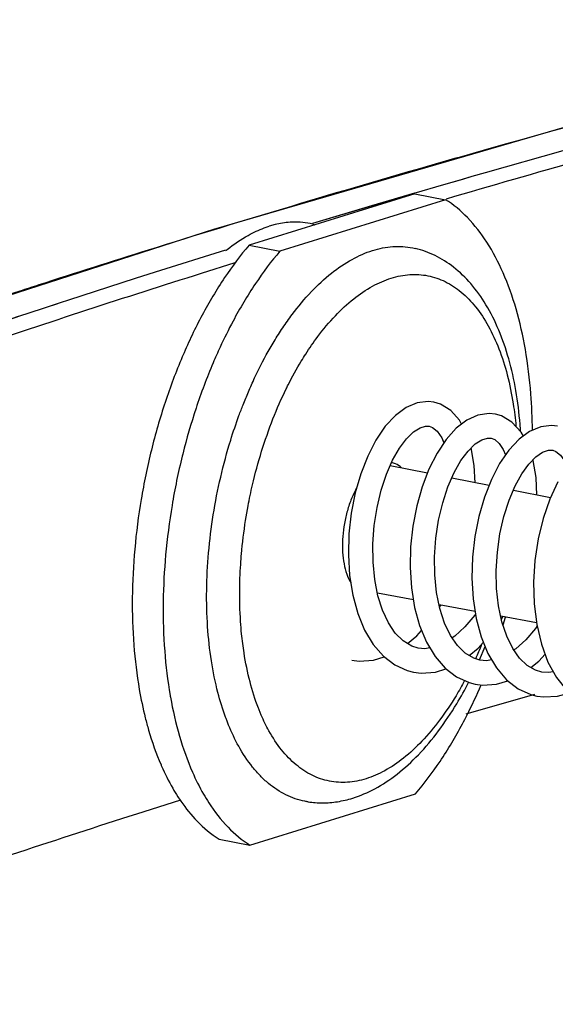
# Paper-space layout 'Layout1' of a CAD drawing. Header units: inches. Extents: x 29 to 351, y 58 to 234.
# Tile 44 of 104: x 34.51 to 35.373, y 185.308 to 186.894. Entities that reach past the tile are written whole.
import ezdxf

# ---------------------------------------------------------------- set-up
doc = ezdxf.new("R2010")
doc.units = ezdxf.units.IN
doc.header["$LTSCALE"] = 1.1
doc.header["$MEASUREMENT"] = 0
doc.layers.get('0').update_dxf_attribs({"linetype": 'CONTINUOUS'})
doc.layers.add('7_ALL_FEATURES', color=7, linetype='CONTINUOUS')

psp = doc.layouts.get("Layout1")

# ---------------------------------------------------------------- linework, layer by layer
at = {"color": 7, "linetype": 'Continuous'}
for p, q in [((35.14613977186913, 186.6141113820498), (34.87934020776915, 186.5311790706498)), ((35.14613977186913, 186.6141113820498), (35.19585722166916, 186.6044683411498)), ((35.19585722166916, 186.6044683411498), (34.92905765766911, 186.5215360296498)), ((34.87934020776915, 186.5311790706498), (34.92905765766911, 186.5215360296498)), ((34.7727401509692, 186.3536818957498), (34.77161098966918, 186.3510335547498)), ((34.74095611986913, 185.9568484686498), (34.74091413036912, 185.9532675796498)), ((35.28884365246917, 185.9195250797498), (35.2925732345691, 185.9318487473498)), ((34.88078298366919, 185.5645163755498), (35.14758254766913, 185.6474486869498)), ((34.83106553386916, 185.5741594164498), (34.88078298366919, 185.5645163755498))]:
    psp.add_line(p, q, dxfattribs=at)
for points, start_tangent, end_tangent in [([(35.3357393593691, 186.2326451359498), (35.3332721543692, 186.2916736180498), (35.32444282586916, 186.3631518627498), (35.3094289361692, 186.4286068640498), (35.2885550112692, 186.4866238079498), (35.26227224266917, 186.5359486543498), (35.23114873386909, 186.5755152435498), (35.19585722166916, 186.6044683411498)], (-0.008358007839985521, 0.9999650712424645), (-0.8458113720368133, 0.5334820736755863)), ([(34.87934020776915, 186.5311790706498), (34.83995687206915, 186.4790139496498), (34.80378652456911, 186.4185296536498), (34.7727401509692, 186.3536818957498)], (-0.6498657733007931, -0.7600489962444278), (-0.393668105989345, -0.9192526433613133)), ([(34.92905765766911, 186.5215360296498), (34.88967432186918, 186.4693709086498), (34.85350397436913, 186.4088866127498), (34.8326347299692, 186.3669061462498)], (-0.6498657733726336, -0.760048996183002), (-0.4196785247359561, -0.9076728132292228)), ([(34.8326347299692, 186.3669061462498), (34.82132843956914, 186.3413905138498), (34.7938431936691, 186.2683415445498), (34.77246542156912, 186.1946267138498)], (-0.4196785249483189, -0.9076728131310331), (-0.2430088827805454, -0.9700240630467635)), ([(34.77161098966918, 186.3510335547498), (34.74412574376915, 186.2779845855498), (34.72192488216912, 186.2009617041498), (34.70548827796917, 186.1216297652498), (34.69517120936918, 186.0417035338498), (34.69119668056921, 185.9629106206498), (34.69365060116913, 185.8869541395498), (34.70247992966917, 185.8154758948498), (34.71211118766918, 185.7699077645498)], (-0.3907424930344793, -0.9205000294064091), (0.2437568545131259, -0.9698363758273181)), ([(34.77246542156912, 186.1946267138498), (34.77164233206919, 186.1913186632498), (34.75520572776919, 186.1119867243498), (34.74488865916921, 186.0320604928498), (34.74095611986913, 185.9568484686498)], (-0.243008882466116, -0.9700240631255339), (-0.01361454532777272, -0.9999073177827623)), ([(34.74091413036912, 185.9532675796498), (34.7433680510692, 185.8773110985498), (34.75219737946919, 185.8058328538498), (34.75269282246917, 185.8030219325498)], (-0.009833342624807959, -0.9999516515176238), (0.1756411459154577, -0.9844542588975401)), ([(35.23018696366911, 185.7736146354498), (35.2532750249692, 185.8228340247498)], (0.4539845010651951, 0.891009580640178), (0.3960137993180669, 0.9182445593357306)), ([(34.75269282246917, 185.8030219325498), (34.76721126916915, 185.7403778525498), (34.78808519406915, 185.6823609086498), (34.80590602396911, 185.6469220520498)], (0.1756411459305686, -0.9844542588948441), (0.49857493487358, -0.866846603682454)), ([(35.14758254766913, 185.6474486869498), (35.18696588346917, 185.6996138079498), (35.2231362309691, 185.7600981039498), (35.23018696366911, 185.7736146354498)], (0.6498657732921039, 0.7600489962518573), (0.4539845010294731, 0.8910095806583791)), ([(34.71211118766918, 185.7699077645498), (34.71749381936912, 185.7500208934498), (34.73752375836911, 185.6939383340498)], (0.2437568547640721, -0.9698363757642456), (0.3975718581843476, -0.9175710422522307)), ([(34.73752375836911, 185.6939383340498), (34.7383677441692, 185.6920039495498), (34.75632813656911, 185.6563226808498)], (0.3975718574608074, -0.9175710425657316), (0.499310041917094, -0.8664233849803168)), ([(34.75632813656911, 185.6563226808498), (34.76465051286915, 185.6426791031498), (34.76962315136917, 185.6352261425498)], (0.499310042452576, -0.8664233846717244), (0.5677224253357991, -0.8232200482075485)), ([(34.80590602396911, 185.6469220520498), (34.81436796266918, 185.6330360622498), (34.84549147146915, 185.5934694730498), (34.88078298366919, 185.5645163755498)], (0.4985749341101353, -0.8668466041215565), (0.8458113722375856, -0.533482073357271)), ([(34.76962315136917, 185.6352261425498), (34.79577402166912, 185.6031125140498), (34.83106553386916, 185.5741594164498)], (0.5677224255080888, -0.8232200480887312), (0.845811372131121, -0.5334820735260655))]:
    psp.add_spline(points, degree=3, dxfattribs=dict(at, start_tangent=start_tangent, end_tangent=end_tangent))
at = {"layer": '7_ALL_FEATURES', "color": 7, "linetype": 'Continuous'}
for p, q in [((35.38467459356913, 186.6832550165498), (35.2596579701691, 186.6477670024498)), ((35.38456450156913, 186.6832339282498), (35.25966330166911, 186.6477721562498)), ((35.2596579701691, 186.6477670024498), (35.2381500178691, 186.6415816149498)), ((35.25966330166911, 186.6477721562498), (35.23817943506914, 186.6415927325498)), ((35.18897288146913, 186.6273494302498), (35.14857977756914, 186.6155625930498)), ((35.18898215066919, 186.6273515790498), (35.1486548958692, 186.6155855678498)), ((35.21336195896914, 186.6344248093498), (35.18897288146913, 186.6273494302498)), ((35.22287182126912, 186.6371733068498), (35.18898215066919, 186.6273515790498)), ((35.2228667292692, 186.6371738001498), (35.21336195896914, 186.6344248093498)), ((35.23817943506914, 186.6415927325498), (35.2228667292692, 186.6371738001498)), ((35.2381500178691, 186.6415816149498), (35.22287182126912, 186.6371733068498)), ((35.1459372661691, 186.6147895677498), (35.07218724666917, 186.5930369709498)), ((35.14593678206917, 186.6147883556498), (35.07651144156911, 186.5943173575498)), ((35.14857977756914, 186.6155625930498), (35.14593678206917, 186.6147883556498)), ((35.1486548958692, 186.6155855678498), (35.1459372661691, 186.6147895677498)), ((35.07218724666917, 186.5930369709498), (34.98151890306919, 186.5658881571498)), ((35.07651144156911, 186.5943173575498), (34.98152171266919, 186.5658844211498)), ((34.92126551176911, 186.5642938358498), (34.91177869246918, 186.5616712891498)), ((34.98180347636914, 186.5649473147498), (34.98530812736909, 186.5641182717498)), ((34.82214188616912, 186.5566037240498), (34.26208446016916, 186.3754668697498)), ((34.90381977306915, 186.5589696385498), (34.91177869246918, 186.5616712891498)), ((34.84125423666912, 186.5229741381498), (34.72831784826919, 186.4875890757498)), ((34.8415867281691, 186.5230803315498), (34.72832768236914, 186.4875912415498)), ((35.14728633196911, 186.5258015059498), (35.1472940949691, 186.5257996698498)), ((34.72831784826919, 186.4875890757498), (34.6957659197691, 186.4772465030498)), ((34.72832768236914, 186.4875912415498), (34.69584230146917, 186.4772683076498)), ((34.69584230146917, 186.4772683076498), (34.58849382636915, 186.4426858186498)), ((34.6957659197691, 186.4772465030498), (34.5884953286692, 186.4426952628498)), ((34.57510367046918, 186.4383205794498), (34.55267884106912, 186.4309839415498)), ((34.57510739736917, 186.4383316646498), (34.56903602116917, 186.4363489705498)), ((34.58849382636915, 186.4426858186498), (34.57510367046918, 186.4383205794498)), ((34.5884953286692, 186.4426952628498), (34.57510739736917, 186.4383316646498)), ((34.55266888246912, 186.4309921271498), (34.52155753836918, 186.4207613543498)), ((34.55267884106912, 186.4309839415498), (34.52157230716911, 186.4207524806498)), ((34.56903602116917, 186.4363489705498), (34.55266888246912, 186.4309921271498)), ((34.88832495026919, 186.3174206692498), (34.89551963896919, 186.3322817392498)), ((35.18790846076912, 186.2748684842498), (35.17687987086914, 186.2781883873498)), ((35.28610720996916, 186.2560791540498), (35.27632582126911, 186.2589001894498)), ((35.16361055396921, 186.2397000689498), (35.16964386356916, 186.2394878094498)), ((35.26340655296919, 186.2204547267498), (35.26908324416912, 186.2202008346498)), ((35.36179216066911, 186.2010330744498), (35.36853390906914, 186.2009116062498)), ((35.07043595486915, 186.1915056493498), (35.05927702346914, 186.1628741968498)), ((35.16658109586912, 186.1639108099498), (35.10673790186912, 186.1758973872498)), ((35.26585068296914, 186.1440271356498), (35.20590993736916, 186.1560332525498)), ((35.36482157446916, 186.1242032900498), (35.3050618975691, 186.1361731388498)), ((34.87375425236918, 186.0878467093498), (34.87778298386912, 186.1111197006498)), ((35.14399421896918, 185.9598043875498), (35.08609229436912, 185.9706684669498)), ((35.24331102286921, 185.9411696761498), (35.1854517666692, 185.9520257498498)), ((35.34237626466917, 185.9225821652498), (35.28479698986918, 185.9333857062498)), ((35.15185367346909, 185.8820048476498), (35.14147688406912, 185.8851555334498)), ((35.1625251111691, 185.8810945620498), (35.1516245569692, 185.8820492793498)), ((35.17058250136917, 185.8823723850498), (35.1625251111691, 185.8810945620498)), ((35.2503142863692, 185.8631355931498), (35.25950394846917, 185.8849081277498)), ((35.25128006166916, 185.8627204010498), (35.2412259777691, 185.8657382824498)), ((35.26179173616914, 185.8618058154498), (35.25106652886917, 185.8627618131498)), ((35.27004870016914, 185.8630678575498), (35.26179173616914, 185.8618058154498)), ((35.13416881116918, 185.8459487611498), (35.14425414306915, 185.8433749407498)), ((35.3507047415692, 185.8434362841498), (35.34087292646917, 185.8463649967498)), ((35.36138294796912, 185.8425221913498), (35.35049446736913, 185.8434770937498)), ((35.36948482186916, 185.8438055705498), (35.36138294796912, 185.8425221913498)), ((34.84222764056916, 185.7686994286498), (34.84140130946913, 185.7709369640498)), ((34.89891773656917, 185.7741696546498), (34.89544184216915, 185.7825577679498)), ((34.84395396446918, 185.7641586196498), (34.84222764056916, 185.7686994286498)), ((34.84645038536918, 185.7578895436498), (34.84395396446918, 185.7641586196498))]:
    psp.add_line(p, q, dxfattribs=at)
at = {"layer": '7_ALL_FEATURES', "color": 3, "linetype": 'Continuous'}
for p, q in [((34.85639270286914, 186.5025799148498), (34.80222090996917, 186.4855881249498)), ((35.22902940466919, 185.7761787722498), (35.33940513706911, 185.8077546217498))]:
    psp.add_line(p, q, dxfattribs=at)
at = {"layer": '7_ALL_FEATURES', "color": 7, "linetype": 'Continuous'}
for points in [[(36.04931519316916, 186.8944020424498), (35.42034787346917, 186.7302009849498), (34.82214188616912, 186.5566037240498)], [(35.1770475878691, 186.2781559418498), (35.16763127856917, 186.2791779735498), (35.15019430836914, 186.2770257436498), (35.13241377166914, 186.2695763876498), (35.11515129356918, 186.2569536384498), (35.09875160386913, 186.2393401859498), (35.08367581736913, 186.2172258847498), (35.07043595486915, 186.1915056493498)], [(35.22174380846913, 186.2428846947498), (35.21821410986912, 186.2493547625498), (35.20421399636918, 186.2648551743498), (35.18790846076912, 186.2748684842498)], [(35.23008952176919, 186.2492563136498), (35.21294553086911, 186.2361675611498), (35.19685665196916, 186.2183529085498)], [(35.2765002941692, 186.2588663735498), (35.26613809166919, 186.2599070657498), (35.24807398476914, 186.2573011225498), (35.23008952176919, 186.2492563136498)], [(35.32114665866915, 186.2236021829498), (35.31761687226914, 186.2301146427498), (35.30284225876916, 186.2462363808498), (35.28610720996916, 186.2560791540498)], [(35.10064662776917, 186.1620547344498), (35.1106407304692, 186.1847667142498), (35.1216372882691, 186.2039911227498), (35.1331103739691, 186.2192715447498), (35.1444202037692, 186.2302934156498), (35.15477613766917, 186.2369708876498), (35.16361055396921, 186.2397000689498)], [(35.16962717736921, 186.2394414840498), (35.17493034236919, 186.2375313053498), (35.18224184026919, 186.2315875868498), (35.18958831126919, 186.2210482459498), (35.19314486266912, 186.2127841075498)], [(35.33132996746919, 186.2310307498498), (35.31415737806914, 186.2185036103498), (35.29792584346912, 186.2011512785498)], [(35.37591681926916, 186.2395838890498), (35.36656101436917, 186.2406043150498), (35.3491100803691, 186.2384659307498), (35.33132996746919, 186.2310307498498)], [(35.19685665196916, 186.2183529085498), (35.18210564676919, 186.1962219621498), (35.16909179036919, 186.1704666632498)], [(35.23212299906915, 186.1994988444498), (35.24370646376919, 186.2108873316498), (35.25448608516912, 186.2178146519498), (35.26340655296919, 186.2204547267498)], [(35.26906412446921, 186.2201505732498), (35.27496086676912, 186.2179074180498), (35.28208110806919, 186.2118521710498), (35.28891016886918, 186.2019677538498), (35.29263492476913, 186.1934430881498)], [(35.19976668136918, 186.1419463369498), (35.20971835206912, 186.1647662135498), (35.22063306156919, 186.1840303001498), (35.23212299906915, 186.1994988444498)], [(35.24348356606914, 186.1485072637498), (35.24208079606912, 186.1763924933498), (35.23728169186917, 186.2044940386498), (35.23726278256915, 186.2045521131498)], [(35.29792584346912, 186.2011512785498), (35.28294123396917, 186.1793206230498), (35.26964240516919, 186.1536814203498)], [(35.33014800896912, 186.1785477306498), (35.34134808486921, 186.1901013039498), (35.35218439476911, 186.1976652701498), (35.36179216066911, 186.2010330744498)], [(35.36851607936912, 186.2008616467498), (35.37371043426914, 186.1990078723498), (35.3812632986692, 186.1928484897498), (35.38904948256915, 186.1813741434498), (35.39183322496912, 186.1745118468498)], [(35.34294533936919, 186.1285850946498), (35.34156018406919, 186.1566883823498), (35.33689202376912, 186.1844776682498), (35.33664464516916, 186.1852494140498)], [(35.16909179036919, 186.1704666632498), (35.15813118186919, 186.1418466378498), (35.14943496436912, 186.1110060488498), (35.14320032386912, 186.0786066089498), (35.13960447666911, 186.0453315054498), (35.13879871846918, 186.0118960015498), (35.14089414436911, 185.9790828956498)], [(35.29827044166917, 186.1201822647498), (35.3081346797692, 186.1434081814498), (35.31896505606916, 186.1630180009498), (35.33014800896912, 186.1785477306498)], [(35.05927702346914, 186.1628741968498), (35.0503932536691, 186.1319401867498), (35.04399063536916, 186.0993754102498), (35.04025732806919, 186.0659075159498), (35.03934467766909, 186.0322736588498), (35.0413678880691, 185.9992037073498)], [(35.08691997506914, 185.9664914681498), (35.08174828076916, 185.9925910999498), (35.07897866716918, 186.0206712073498), (35.07869468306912, 186.0499450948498), (35.08088108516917, 186.0795747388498), (35.08542456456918, 186.1086994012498), (35.09211379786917, 186.1364608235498), (35.10064662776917, 186.1620547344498)], [(35.26964240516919, 186.1536814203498), (35.25841214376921, 186.1250875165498), (35.24947036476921, 186.0942242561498), (35.24300562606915, 186.0617400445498), (35.2391961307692, 186.0283091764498), (35.23820012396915, 185.9946696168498), (35.24013624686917, 185.9615815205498)], [(35.18675535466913, 185.9456522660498), (35.18141061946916, 185.9717836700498), (35.17849550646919, 185.9999078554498), (35.17808561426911, 186.0292160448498), (35.18016069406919, 186.0589142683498), (35.1846153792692, 186.0881689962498), (35.19125300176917, 186.1161346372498), (35.19976668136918, 186.1419463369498)], [(35.37680355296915, 186.1501397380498), (35.36386942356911, 186.1221422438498), (35.35322005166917, 186.0911018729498), (35.34516182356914, 186.0578968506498), (35.33992323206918, 186.0233796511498), (35.33767745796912, 185.9883403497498), (35.3385681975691, 185.9535752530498)], [(35.28671729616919, 185.9243874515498), (35.28119474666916, 185.9502652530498), (35.27808316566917, 185.9781424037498), (35.27745412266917, 186.0072334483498), (35.27928926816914, 186.0367682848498), (35.28349733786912, 186.0659732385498), (35.28991624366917, 186.0940708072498), (35.29827044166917, 186.1201822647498)], [(35.0413678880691, 185.9992037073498), (35.04640974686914, 185.9674244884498), (35.0544858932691, 185.9377684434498), (35.06550113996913, 185.9110895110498)], [(35.14089414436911, 185.9790828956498), (35.1459478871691, 185.9476550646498), (35.15399622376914, 185.9182596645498), (35.16506425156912, 185.8915466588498)], [(35.11483365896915, 185.9062286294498), (35.10373899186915, 185.9227814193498), (35.09433225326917, 185.9430253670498), (35.08691997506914, 185.9664914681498)], [(35.24013624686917, 185.9615815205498), (35.24507885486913, 185.9298036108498), (35.25303819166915, 185.9001416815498), (35.26395426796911, 185.8733586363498)], [(35.18625062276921, 185.9481199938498), (35.18848244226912, 185.9513292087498), (35.18854595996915, 185.9514451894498)], [(35.21482350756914, 185.8862646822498), (35.20375341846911, 185.9024673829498), (35.19431321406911, 185.9223396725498), (35.18675535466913, 185.9456522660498)], [(35.3385681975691, 185.9535752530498), (35.34270282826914, 185.9199243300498), (35.35013937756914, 185.8882408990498), (35.36083477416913, 185.8594712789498)], [(35.24395595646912, 185.9370231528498), (35.24285345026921, 185.9353491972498), (35.22711400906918, 185.9164278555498), (35.21084634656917, 185.9013655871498), (35.20649996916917, 185.8984474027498)], [(35.28576255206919, 185.9288612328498), (35.2873345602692, 185.9311016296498), (35.28823826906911, 185.9327400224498)], [(35.31512390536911, 185.8659460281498), (35.3040901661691, 185.8816225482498), (35.29446014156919, 185.9012787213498), (35.28671729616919, 185.9243874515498)], [(35.34322760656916, 185.9176885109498), (35.34066862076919, 185.9138974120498), (35.32500287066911, 185.8955237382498), (35.30899974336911, 185.8810716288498), (35.30590441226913, 185.8790449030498)], [(35.06550113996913, 185.9110895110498), (35.07929707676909, 185.8880561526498), (35.09565323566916, 185.8692057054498)], [(35.14147688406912, 185.8851555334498), (35.12741928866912, 185.8936064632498), (35.11483365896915, 185.9062286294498)], [(35.13441261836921, 185.8894023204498), (35.14962588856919, 185.9020392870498), (35.15721086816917, 185.9105010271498)], [(35.16506425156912, 185.8915466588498), (35.17892646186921, 185.8685002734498), (35.19527439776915, 185.8497437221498)], [(35.2412259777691, 185.8657382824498), (35.22732710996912, 185.8739475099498), (35.21482350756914, 185.8862646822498)], [(35.2338151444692, 185.8701154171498), (35.2481918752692, 185.8819149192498), (35.25665871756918, 185.8912585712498)], [(35.04476696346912, 185.8626711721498), (35.05674457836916, 185.8611747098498), (35.08002203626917, 185.8627615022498), (35.09706042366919, 185.8681297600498)], [(35.09565323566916, 185.8692057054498), (35.11419569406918, 185.8550280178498), (35.13416881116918, 185.8459487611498)], [(35.26395426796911, 185.8733586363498), (35.27774000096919, 185.8500806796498), (35.29419407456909, 185.8309460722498)], [(35.34087292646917, 185.8463649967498), (35.32733644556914, 185.8542174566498), (35.31512390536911, 185.8659460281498)], [(35.33318392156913, 185.8508253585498), (35.3459868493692, 185.8610738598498), (35.35615771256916, 185.8720521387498)], [(35.36083477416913, 185.8594712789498), (35.37463681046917, 185.8344750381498), (35.39131618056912, 185.8139260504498)], [(35.14420167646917, 185.8433851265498), (35.15631945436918, 185.8418807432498), (35.17937919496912, 185.8434606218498), (35.19650050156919, 185.8488095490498)], [(35.19527439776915, 185.8497437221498), (35.21373059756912, 185.8356818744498), (35.23361495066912, 185.8266591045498), (35.24368849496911, 185.8240889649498)], [(35.24364145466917, 185.8240980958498), (35.25558326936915, 185.8226043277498), (35.27809433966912, 185.8240405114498), (35.29610518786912, 185.8294755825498)], [(35.29419407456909, 185.8309460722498), (35.31288402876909, 185.8165652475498), (35.33300278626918, 185.8073880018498), (35.3431250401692, 185.8048025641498)], [(35.34308588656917, 185.8048101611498), (35.35422123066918, 185.8033675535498), (35.3764349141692, 185.8045609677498), (35.39591472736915, 185.8102059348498)]]:
    psp.add_lwpolyline(points, dxfattribs=at)
for points, start_tangent, end_tangent in [([(36.04953440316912, 186.8937642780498), (35.26749902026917, 186.6867915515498), (35.17908159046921, 186.6616034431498)], (-0.9706241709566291, -0.2406007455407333), (-0.9611702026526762, -0.2759562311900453)), ([(35.17908159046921, 186.6616034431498), (34.71684260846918, 186.5231486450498)], (-0.9611702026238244, -0.2759562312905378), (-0.9544447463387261, -0.2983877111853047)), ([(34.98179357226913, 186.5649483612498), (34.97777257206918, 186.5658291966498), (34.94530964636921, 186.5679832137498), (34.92126551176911, 186.5642938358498)], (-0.9730480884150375, 0.2306022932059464), (-0.9719324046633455, -0.2352602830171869)), ([(34.84172864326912, 186.5223622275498), (34.84410847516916, 186.5242808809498), (34.87782640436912, 186.5470066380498), (34.90381977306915, 186.5589696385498)], (0.7751431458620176, 0.6317856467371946), (0.9384831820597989, 0.3453249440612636)), ([(34.71684260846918, 186.5231486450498), (34.54082971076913, 186.4671798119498), (34.50982819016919, 186.4571222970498)], (-0.9544447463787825, -0.2983877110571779), (-0.9509200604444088, -0.3094366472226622)), ([(34.93364612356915, 186.3982167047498), (34.94863534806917, 186.4193555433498), (34.97970014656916, 186.4562701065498), (35.0121347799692, 186.4861162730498), (35.04523820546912, 186.5083268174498), (35.07832075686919, 186.5225728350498)], (0.5571850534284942, 0.8303883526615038), (0.9549298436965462, 0.2968315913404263)), ([(35.07832075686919, 186.5225728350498), (35.11099654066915, 186.5287673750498), (35.14287772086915, 186.5267571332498), (35.14728598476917, 186.5258000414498)], (0.954929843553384, 0.2968315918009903), (0.9730377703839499, -0.2306458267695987)), ([(35.31668817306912, 186.2315546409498), (35.31589603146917, 186.2425839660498), (35.30908730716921, 186.2970465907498), (35.29760363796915, 186.3480230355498), (35.28147116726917, 186.3944747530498), (35.26091795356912, 186.4352206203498), (35.23645838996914, 186.4691821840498), (35.20890196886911, 186.4956262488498), (35.17889985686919, 186.5144903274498), (35.14729409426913, 186.5257996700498)], (-0.06335564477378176, 0.9979910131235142), (-0.9731428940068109, 0.2302018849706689)), ([(34.97053755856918, 186.3558294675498), (34.98993654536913, 186.3838449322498), (35.01831062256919, 186.4175603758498), (35.04793574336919, 186.4448193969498), (35.07817154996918, 186.4651040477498), (35.10837917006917, 186.4781110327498)], (0.5392700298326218, 0.8421329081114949), (0.9549298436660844, 0.2968315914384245)), ([(35.10837917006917, 186.4781110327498), (35.13821616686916, 186.4837683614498), (35.16733577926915, 186.4819340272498), (35.19511066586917, 186.4725175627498), (35.22093313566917, 186.4556488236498), (35.24425974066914, 186.4316646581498), (35.26465596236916, 186.4010246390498), (35.28175334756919, 186.3642896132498), (35.29523343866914, 186.3221398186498), (35.30484102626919, 186.2753700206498), (35.30921178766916, 186.2398265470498)], (0.9549298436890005, 0.2968315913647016), (0.09117883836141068, -0.9958345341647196)), ([(34.50982819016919, 186.4571222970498), (34.19991622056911, 186.3530696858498), (34.08189857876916, 186.3116607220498)], (-0.950920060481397, -0.3094366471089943), (-0.9422927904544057, -0.334789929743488)), ([(34.52157230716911, 186.4207524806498), (34.38258577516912, 186.3742464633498), (34.00988850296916, 186.2426678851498)], (-0.9496454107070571, -0.3133266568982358), (-0.9386169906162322, -0.3449610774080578)), ([(34.52155753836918, 186.4207613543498), (34.35071989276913, 186.3634212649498)], (-0.9496664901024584, -0.3132627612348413), (-0.9463230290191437, -0.3232224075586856)), ([(34.89551963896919, 186.3322817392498), (34.91959193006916, 186.3761288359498), (34.93364612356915, 186.3982167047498)], (0.4465818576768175, 0.894742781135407), (0.5571850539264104, 0.8303883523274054)), ([(34.94226601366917, 186.3060016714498), (34.96340866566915, 186.3443638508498), (34.97053755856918, 186.3558294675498)], (0.4493437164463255, 0.8933589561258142), (0.5392700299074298, 0.8421329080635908)), ([(34.87820959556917, 186.2948684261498), (34.88832495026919, 186.3174206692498)], (0.3936575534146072, 0.9192571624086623), (0.4249950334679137, 0.9051956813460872)), ([(34.86309075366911, 186.2567559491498), (34.86967523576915, 186.2740857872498), (34.87820959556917, 186.2948684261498)], (0.3441804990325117, 0.9389035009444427), (0.393657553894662, 0.9192571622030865)), ([(34.87778298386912, 186.1111197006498), (34.88487857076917, 186.1448273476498), (34.89958572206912, 186.1991552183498), (34.91781524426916, 186.2511617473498), (34.93922234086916, 186.2998656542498), (34.94226601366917, 186.3060016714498)], (0.185004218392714, 0.9827377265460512), (0.4493437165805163, 0.8933589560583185)), ([(34.84140130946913, 185.7709369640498), (34.82919576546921, 185.8103064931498), (34.81867725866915, 185.8615123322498), (34.8125944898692, 185.9168201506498), (34.81106098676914, 185.9751952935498), (34.81410537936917, 186.0355507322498), (34.8216705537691, 186.0967541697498), (34.83361555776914, 186.1576658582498), (34.8497172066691, 186.2171464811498), (34.86309075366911, 186.2567559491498)], (-0.3435200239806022, 0.939145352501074), (0.3441804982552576, 0.9389035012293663)), ([(35.1249355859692, 186.1722783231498), (35.12477929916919, 186.1724283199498), (35.1152104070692, 186.1790295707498), (35.10900076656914, 186.1810585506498)], (-0.7196632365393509, 0.6943232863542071), (-0.9790509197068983, 0.2036155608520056)), ([(35.05249634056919, 186.1399797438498), (35.05064865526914, 186.1364987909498), (35.04260777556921, 186.1182969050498), (35.03631273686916, 186.0984253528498), (35.03200545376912, 186.0776477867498), (35.02985145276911, 186.0567626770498), (35.02993351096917, 186.0365726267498), (35.03224847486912, 186.0178535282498), (35.03670738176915, 186.0013247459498), (35.04313887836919, 185.9876214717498), (35.0432083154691, 185.9875072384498)], (-0.4802477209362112, -0.8771329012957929), (0.5203250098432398, -0.8539683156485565)), ([(34.86617750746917, 186.0222926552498), (34.86705807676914, 186.0332906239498), (34.87375425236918, 186.0878467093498)], (0.07262424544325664, 0.9973593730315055), (0.1560993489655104, 0.9877413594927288)), ([(34.86733321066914, 185.9049635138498), (34.86567807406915, 185.9248452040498), (34.8642773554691, 185.9781635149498), (34.86617750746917, 186.0222926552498)], (-0.09942885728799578, 0.9950446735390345), (0.07262424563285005, 0.9973593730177)), ([(34.89544184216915, 185.7825577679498), (34.89432175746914, 185.7854090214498), (34.88084166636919, 185.8275588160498), (34.87123407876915, 185.8743286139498), (34.86733321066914, 185.9049635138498)], (-0.3698864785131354, 0.9290769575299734), (-0.09942885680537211, 0.9950446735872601)), ([(35.25388888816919, 185.8876964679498), (35.24395750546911, 185.8648525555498)], (-0.3817319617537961, -0.9242730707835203), (-0.4158662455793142, -0.9094257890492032)), ([(35.04623725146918, 185.6404206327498), (35.08194100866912, 185.6555522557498), (35.11762907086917, 185.6790214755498), (35.1520857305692, 185.7103233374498), (35.18440416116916, 185.7485463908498), (35.21389901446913, 185.7925337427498), (35.23301927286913, 185.8269015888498)], (0.9549298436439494, 0.2968315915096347), (0.4579364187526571, 0.8889849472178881)), ([(35.2265932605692, 185.8298052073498), (35.21266643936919, 185.8053347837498), (35.1861385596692, 185.7658537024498), (35.15776448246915, 185.7321382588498), (35.12813936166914, 185.7048792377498), (35.09790355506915, 185.6845945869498), (35.06769593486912, 185.6715876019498)], (-0.4726958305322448, -0.8812256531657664), (-0.9549298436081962, -0.296831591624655)), ([(35.06769593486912, 185.6715876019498), (35.03785893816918, 185.6659302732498), (35.00873932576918, 185.6677646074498), (34.98096443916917, 185.6771810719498), (34.95514196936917, 185.6940498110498), (34.9318153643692, 185.7180339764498), (34.91141914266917, 185.7486739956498), (34.89891773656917, 185.7741696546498)], (-0.9549298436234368, -0.2968315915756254), (-0.3959612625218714, 0.9182672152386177)), ([(34.8975046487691, 185.6762062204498), (34.88500263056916, 185.6903918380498), (34.86267246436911, 185.7239388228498), (34.84645038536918, 185.7578895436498)], (-0.69772944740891, 0.7163613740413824), (-0.3786144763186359, 0.9255544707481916)), ([(34.97440986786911, 185.6344459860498), (34.96922093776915, 185.6353501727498), (34.93881217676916, 185.6456615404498), (34.91054109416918, 185.6641316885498), (34.8975046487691, 185.6762062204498)], (-0.988708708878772, 0.1498502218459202), (-0.6977294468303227, 0.7163613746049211)), ([(34.9744096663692, 185.6344446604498), (34.9976755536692, 185.6327388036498), (35.02163668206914, 185.6346696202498), (35.04623725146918, 185.6404206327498)], (0.9886405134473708, -0.1502994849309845), (0.9549298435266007, 0.2968315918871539))]:
    psp.add_spline(points, degree=3, dxfattribs=dict(at, start_tangent=start_tangent, end_tangent=end_tangent))
at = {"layer": '7_ALL_FEATURES', "color": 3, "linetype": 'Continuous'}
for points, start_tangent, end_tangent in [([(36.17928749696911, 186.8699219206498), (35.6314551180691, 186.7279639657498), (35.19661522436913, 186.6054212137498)], (-0.9706929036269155, -0.2403232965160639), (-0.9596855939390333, -0.2810757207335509)), ([(34.80222090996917, 186.4855881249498), (34.4333568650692, 186.3649456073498), (33.8976346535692, 186.1723086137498), (33.40261734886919, 185.9716435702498)], (-0.9537152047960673, -0.3007113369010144), (-0.918195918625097, -0.3961265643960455)), ([(33.82100807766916, 185.3082445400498), (34.39042200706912, 185.5137849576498), (34.76955845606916, 185.6376630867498)], (0.9333832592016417, 0.3588811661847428), (0.953885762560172, 0.3001698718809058))]:
    psp.add_spline(points, degree=3, dxfattribs=dict(at, start_tangent=start_tangent, end_tangent=end_tangent))

doc.saveas('drawing.dxf')
